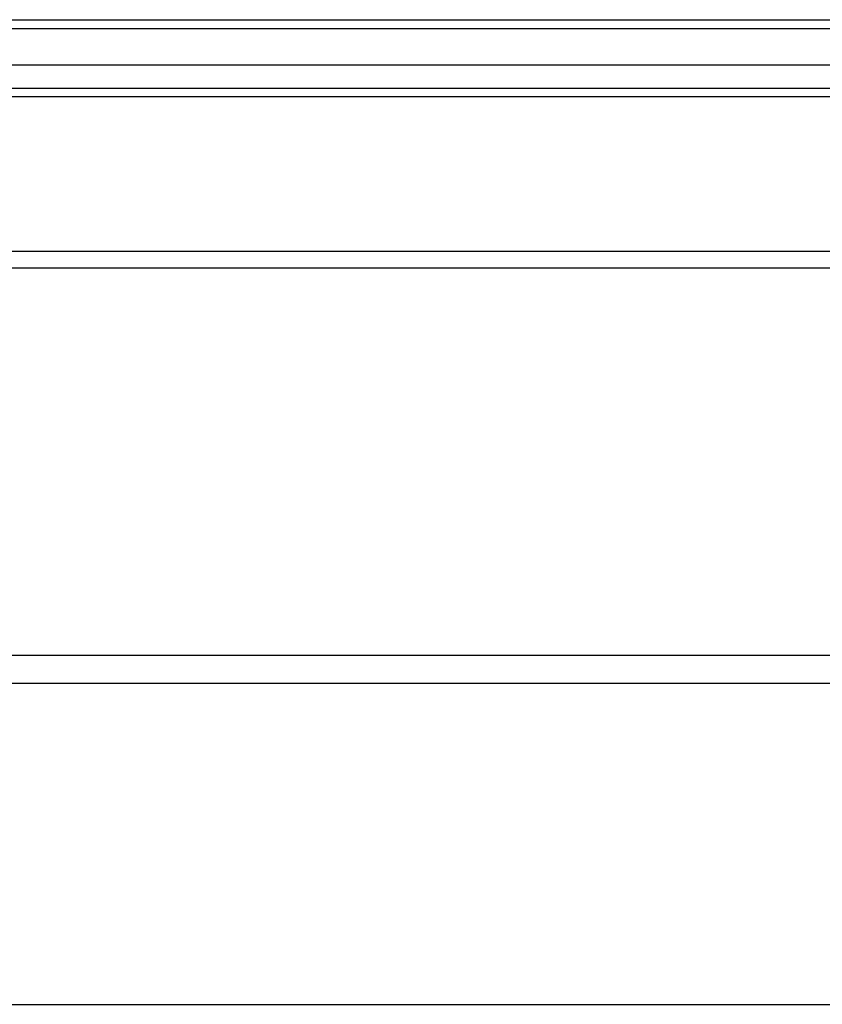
# Model space of a CAD drawing. Header units: inches. Extents: x 48.1 to 120.1, y 24 to 63.2.
# Tile 22 of 25: x 102.1 to 111.1, y 51.1 to 62.1. Entities that reach past the tile are written whole.
import ezdxf

# ---------------------------------------------------------------- set-up
doc = ezdxf.new("R2010")
doc.units = ezdxf.units.IN
doc.header["$MEASUREMENT"] = 0
doc.layers.add('Visible Edges(ANSI)', color=7, linetype='Continuous', lineweight=25)
doc.layers.add('Visible Tangent Edges(ANSI)', color=7, linetype='Continuous', lineweight=25)

msp = doc.modelspace()

# ---------------------------------------------------------------- linework, layer by layer
at = {"layer": 'Visible Edges(ANSI)'}
for p, q in [((48.153, 62.101), (119.188, 62.101)), ((119.345, 61.589), (48.762, 61.589)), ((119.157, 61.235), (48.951, 61.235)), ((64.554, 59.502), (118.554, 59.502)), ((118.554, 54.651), (64.554, 54.651)), ((64.554, 51.052), (118.554, 51.052))]:
    msp.add_line(p, q, dxfattribs=at)
at = {"layer": 'Visible Tangent Edges(ANSI)'}
for p, q in [((48.153, 62.002), (119.955, 62.002)), ((48.821, 61.334), (119.287, 61.334)), ((64.554, 59.316), (118.554, 59.316)), ((118.554, 54.965), (64.554, 54.965))]:
    msp.add_line(p, q, dxfattribs=at)

doc.saveas('drawing.dxf')
